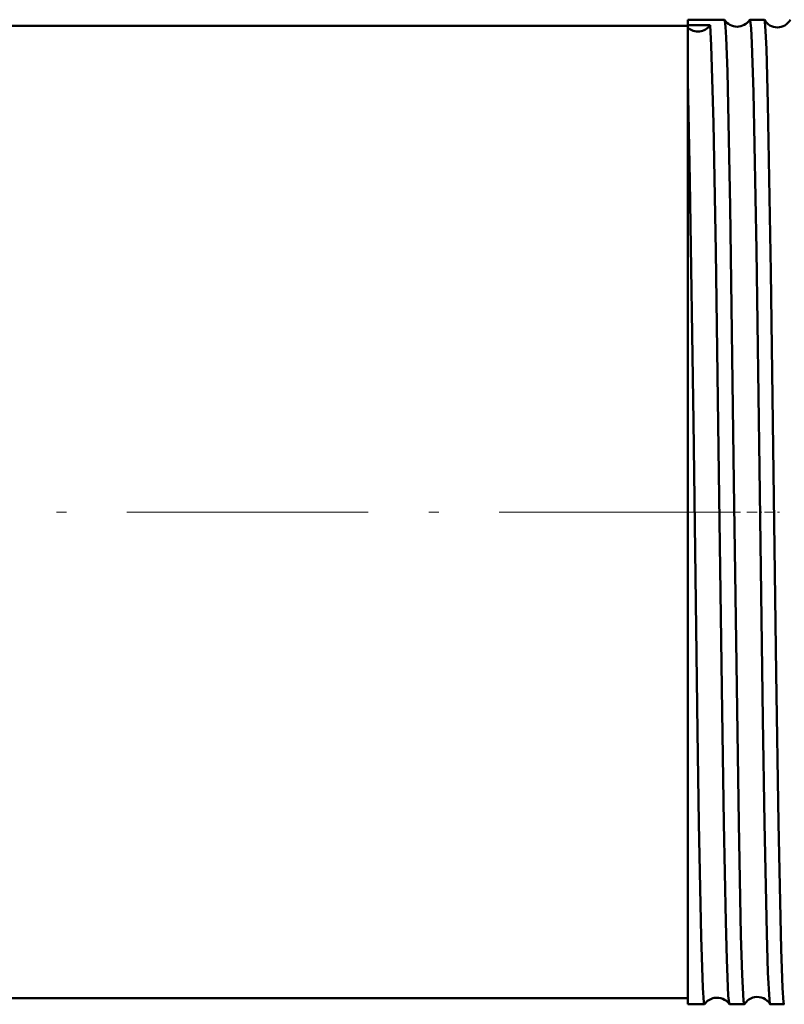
# Model space of a CAD drawing. Extents: x -1438 to 1837, y -1701 to 699.
# Tile 71 of 90: x 937 to 975, y -285 to -236. Entities that reach past the tile are written whole.
import ezdxf

# ---------------------------------------------------------------- set-up
doc = ezdxf.new("R2010")
doc.units = 0
doc.linetypes.add('DASHDOT', pattern=[18.5, 12, -3, 0.5, -3])

msp = doc.modelspace()

# ---------------------------------------------------------------- linework, layer by layer
at = {"color": 7, "lineweight": 50}
for p, q in [((970.304, -236.419), (970.304, -236.142)), ((970.304, -236.142), (972.123, -236.142)), ((972.123, -236.142), (972.129, -236.148)), ((973.389, -236.142), (974.102, -236.142)), ((925.304, -236.452), (970.304, -236.452)), ((971.414, -236.417), (970.304, -236.419)), ((970.304, -236.541), (970.304, -236.419)), ((970.304, -239.141), (970.304, -236.541)), ((970.304, -276.062), (970.304, -239.141)), ((970.304, -285.061), (970.304, -276.062)), ((925.304, -284.752), (970.304, -284.752)), ((970.304, -285.061), (971.134, -285.061)), ((971.134, -285.061), (971.14, -285.057)), ((972.371, -285.057), (972.377, -285.061)), ((972.377, -285.061), (973.112, -285.061)), ((974.4, -285.061), (975.092, -285.061))]:
    msp.add_line(p, q, dxfattribs=at)
at = {"color": 7, "linetype": 'DASHDOT', "lineweight": 18}
msp.add_line((905.429, -260.602), (978.96, -260.602), dxfattribs=at)
at = {"color": 7, "linetype": 'DASHDOT', "lineweight": 18, "ltscale": 0.04292}
msp.add_line((973.239, -260.602), (974.956, -260.602), dxfattribs=at)
at = {"color": 7, "lineweight": 50}
for points in [[(972.129, -236.148), (972.134, -236.159), (972.145, -236.203), (972.176, -236.495), (972.207, -237.022), (972.269, -238.722), (972.407, -245.448), (972.598, -259.113), (972.833, -276.062)], [(973.389, -236.142), (973.391, -236.143), (973.392, -236.144), (973.396, -236.148), (973.4, -236.157), (973.409, -236.19), (973.449, -236.569), (973.489, -237.31), (973.566, -239.745), (973.714, -247.588), (973.865, -258.418), (974.034, -270.889), (974.114, -276.062)], [(974.109, -236.149), (974.116, -236.167), (974.13, -236.237), (974.17, -236.719), (974.211, -237.587), (974.289, -240.326), (974.436, -248.673), (974.702, -268.614), (974.813, -276.062)], [(971.414, -236.417), (971.47, -237.42), (971.578, -241.286), (971.692, -247.666), (971.846, -258.671), (972.006, -270.514), (972.092, -276.062)], [(970.304, -239.141), (970.408, -244.143), (970.582, -256.113), (970.786, -271.503), (970.855, -276.062)], [(970.855, -276.062), (970.968, -281.713), (971.052, -284.237), (971.107, -284.968), (971.125, -285.051), (971.129, -285.058), (971.131, -285.06), (971.134, -285.061)], [(972.092, -276.062), (972.188, -280.969), (972.239, -282.836), (972.317, -284.635), (972.353, -284.991), (972.365, -285.043), (972.371, -285.057)], [(972.833, -276.062), (972.944, -281.651), (973.002, -283.589), (973.075, -284.893), (973.1, -285.043), (973.105, -285.055), (973.108, -285.059), (973.111, -285.061), (973.112, -285.061)], [(974.114, -276.062), (974.225, -281.542), (974.283, -283.475), (974.356, -284.834), (974.38, -285.017), (974.388, -285.047), (974.392, -285.055)], [(974.813, -276.062), (974.942, -282.33), (975.01, -284.238), (975.065, -284.969), (975.083, -285.051), (975.087, -285.058), (975.089, -285.06), (975.092, -285.061)]]:
    msp.add_lwpolyline(points, dxfattribs=at)
for centre, radius, start, end in [((972.755, -235.747), 0.743, 212.6134, 269.8697), ((972.757, -235.747), 0.743, 269.7373, 327.3611), ((973.391, -236.151), 0.00921, 101.6985, 157.1569), ((974.099, -236.152), 0.0102, 18.7067, 75.5011), ((974.755, -235.783), 0.742, 209.5727, 269.8859), ((974.757, -235.783), 0.742, 269.7099, 330.4164), ((973.756, -285.44), 0.743, 31.1221, 100.8669), ((971.754, -285.473), 0.742, 100.7321, 145.855), ((971.756, -285.475), 0.744, 34.227, 100.8415), ((973.11, -285.052), 0.00942, 282.99, 339.1296), ((973.754, -285.438), 0.741, 100.7207, 148.9565), ((974.402, -285.052), 0.00979, 200.9723, 257.1078), ((975.089, -285.051), 0.0111, 286.1555, 343.4059)]:
    msp.add_arc(centre, radius, start, end, dxfattribs=at)
msp.add_ellipse((970.804, -235.987), major_axis=(0.747, 0.064), ratio=0.988599, start_param=3.898542, end_param=5.57815, dxfattribs=at)

doc.saveas('drawing.dxf')
